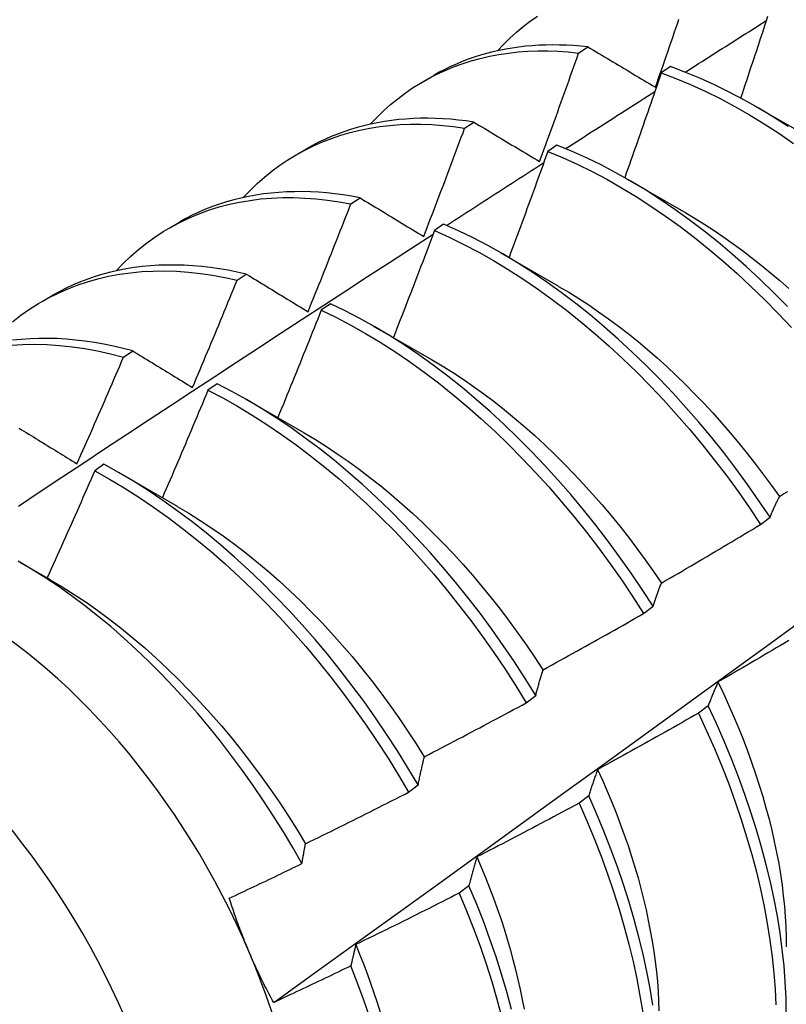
# Model space of a CAD drawing. Header units: inches. Extents: x 168.6 to 197.3, y 53.8 to 105.3.
# Tile 21 of 28: x 176.314 to 176.524, y 85.892 to 86.162. Entities that reach past the tile are written whole.
import ezdxf

# ---------------------------------------------------------------- set-up
doc = ezdxf.new("R2010")
doc.units = ezdxf.units.IN
doc.header["$MEASUREMENT"] = 0
doc.layers.add('Visible Edges(ANSI)', color=7, linetype='Continuous', lineweight=25)
doc.layers.add('Visible Tangent Edges(ANSI)', color=7, linetype='Continuous', lineweight=25)

msp = doc.modelspace()

# ---------------------------------------------------------------- linework, layer by layer
at = {"layer": 'Visible Edges(ANSI)'}
for p, q in [((176.46678, 86.15278), (176.4693, 86.15444)), ((176.49188, 86.14906), (176.48937, 86.14733)), ((176.42429, 86.14502), (176.42711, 86.14664)), ((176.51488, 86.13834), (176.53089, 86.12913)), ((176.43558, 86.13219), (176.4381, 86.13386)), ((176.46085, 86.12756), (176.45834, 86.12582)), ((176.3895, 86.12493), (176.39231, 86.12655)), ((176.48008, 86.11825), (176.49609, 86.10903)), ((176.40442, 86.11144), (176.40694, 86.11312)), ((176.3547, 86.10484), (176.35751, 86.10646)), ((176.42983, 86.10592), (176.42733, 86.10416)), ((176.44528, 86.09816), (176.46129, 86.08894)), ((176.3733, 86.09054), (176.37581, 86.09224)), ((176.3199, 86.08475), (176.32271, 86.08637)), ((176.39883, 86.08413), (176.39632, 86.08237)), ((176.41048, 86.07807), (176.42649, 86.06885)), ((176.3422, 86.0695), (176.34472, 86.0712)), ((176.36783, 86.06221), (176.36532, 86.06043)), ((176.37568, 86.05798), (176.39169, 86.04876)), ((176.33683, 86.04014), (176.33433, 86.03835)), ((176.34088, 86.03789), (176.35689, 86.02867)), ((176.51658, 86.02369), (176.51916, 86.02566)), ((176.31394, 86.01328), (176.3221, 86.00858)), ((176.48455, 85.99929), (176.48714, 86.00126)), ((176.45244, 85.97484), (176.45503, 85.97682)), ((176.50222, 85.97398), (176.49958, 85.97199)), ((176.42024, 85.95035), (176.42284, 85.95233)), ((176.46954, 85.94935), (176.4669, 85.94736)), ((176.43676, 85.9247), (176.43411, 85.92271))]:
    msp.add_line(p, q, dxfattribs=at)
at = {"layer": 'Visible Edges(ANSI)', "flags": 128}
for points in [[(176.44454, 86.15337), (176.44623, 86.15515), (176.44798, 86.15685), (176.44978, 86.15847), (176.45163, 86.16001), (176.45353, 86.16147), (176.45549, 86.16286)], [(176.4878, 86.14342), (176.48823, 86.14466), (176.48867, 86.1459), (176.4891, 86.14714), (176.48953, 86.14838), (176.48997, 86.14962), (176.4904, 86.15086), (176.49083, 86.1521), (176.49126, 86.15334), (176.49168, 86.15459), (176.49211, 86.15583), (176.49254, 86.15707), (176.49297, 86.15831), (176.49339, 86.15955), (176.49382, 86.16079), (176.49424, 86.16204)], [(176.51851, 86.1628), (176.51812, 86.16163), (176.51774, 86.16045), (176.51735, 86.15927), (176.51697, 86.15809), (176.51658, 86.15692), (176.5162, 86.15574), (176.51581, 86.15456), (176.51542, 86.15339), (176.51503, 86.15221), (176.51464, 86.15103), (176.51425, 86.14986), (176.51386, 86.14868), (176.51347, 86.1475), (176.51308, 86.14633), (176.51269, 86.14515), (176.51229, 86.14397), (176.5119, 86.1428), (176.5115, 86.14162), (176.51111, 86.14045)], [(176.49593, 86.14753), (176.49686, 86.14812), (176.49778, 86.14871), (176.49871, 86.14929), (176.49963, 86.14988), (176.50056, 86.15047), (176.50148, 86.15106), (176.50241, 86.15165), (176.50333, 86.15224), (176.50426, 86.15283), (176.50518, 86.15342), (176.50611, 86.15401), (176.50703, 86.15459), (176.50796, 86.15518), (176.50888, 86.15577), (176.50981, 86.15636), (176.51073, 86.15695), (176.51166, 86.15753), (176.51258, 86.15812), (176.51351, 86.15871), (176.51443, 86.1593), (176.51536, 86.15988), (176.51629, 86.16047), (176.51721, 86.16106), (176.51814, 86.16165)], [(176.4693, 86.15444), (176.46735, 86.15464), (176.4654, 86.1548), (176.46347, 86.15491), (176.46156, 86.15497), (176.45966, 86.15499), (176.45778, 86.15497), (176.45591, 86.15489), (176.45405, 86.15477), (176.45222, 86.15461), (176.4504, 86.1544), (176.4486, 86.15414), (176.44682, 86.15383), (176.44506, 86.15348), (176.44332, 86.15309), (176.4416, 86.15265), (176.4399, 86.15216), (176.43822, 86.15163), (176.43656, 86.15105), (176.43493, 86.15043), (176.43331, 86.14976), (176.43173, 86.14905), (176.43016, 86.14829), (176.42862, 86.14749), (176.42711, 86.14664)], [(176.4693, 86.15444), (176.47006, 86.15398), (176.47083, 86.15353), (176.47159, 86.15307), (176.47235, 86.15261), (176.47312, 86.15216), (176.47388, 86.1517), (176.47465, 86.15125), (176.47541, 86.15079), (176.47618, 86.15033), (176.47695, 86.14987), (176.47772, 86.14941), (176.47849, 86.14896), (176.47926, 86.1485), (176.48003, 86.14804), (176.48081, 86.14758), (176.48158, 86.14712), (176.48236, 86.14666), (176.48313, 86.14619), (176.48391, 86.14573), (176.48468, 86.14527), (176.48546, 86.14481), (176.48624, 86.14435), (176.48702, 86.14388), (176.4878, 86.14342)], [(176.40975, 86.13328), (176.41153, 86.13515), (176.41338, 86.13694), (176.41528, 86.13864), (176.41725, 86.14025), (176.41927, 86.14177), (176.42135, 86.1432), (176.42349, 86.14455), (176.42568, 86.14579), (176.42792, 86.14695), (176.43021, 86.14801), (176.43255, 86.14898), (176.43494, 86.14985), (176.43738, 86.15063), (176.43986, 86.15131), (176.44238, 86.15189), (176.44495, 86.15238), (176.44756, 86.15277), (176.4502, 86.15306), (176.45288, 86.15326), (176.4556, 86.15336), (176.45835, 86.15336), (176.46113, 86.15326), (176.46394, 86.15307), (176.46678, 86.15278)], [(176.45607, 86.12305), (176.45652, 86.12429), (176.45698, 86.12553), (176.45743, 86.12676), (176.45789, 86.128), (176.45834, 86.12924), (176.45879, 86.13048), (176.45924, 86.13171), (176.45969, 86.13295), (176.46014, 86.13419), (176.46059, 86.13543), (176.46104, 86.13667), (176.46148, 86.13791), (176.46193, 86.13914), (176.46237, 86.14038), (176.46282, 86.14162), (176.46326, 86.14286), (176.4637, 86.1441), (176.46415, 86.14534), (176.46459, 86.14658), (176.46503, 86.14782), (176.46547, 86.14906), (176.4659, 86.1503), (176.46634, 86.15154), (176.46678, 86.15278)], [(176.52411, 86.13262), (176.52009, 86.13521), (176.51606, 86.13765), (176.51202, 86.13995), (176.50798, 86.14209), (176.50394, 86.14407), (176.49991, 86.1459), (176.49588, 86.14756), (176.49188, 86.14906)], [(176.48937, 86.14733), (176.48896, 86.14613), (176.48855, 86.14493), (176.48815, 86.14374), (176.48774, 86.14254), (176.48733, 86.14135), (176.48692, 86.14015), (176.4865, 86.13895), (176.48609, 86.13776), (176.48568, 86.13656), (176.48527, 86.13537), (176.48485, 86.13417), (176.48444, 86.13297), (176.48402, 86.13178), (176.48361, 86.13058), (176.48319, 86.12939), (176.48277, 86.12819), (176.48235, 86.127), (176.48193, 86.1258), (176.48152, 86.12461), (176.48109, 86.12341), (176.48067, 86.12222), (176.48025, 86.12102), (176.47983, 86.11983), (176.47941, 86.11864)], [(176.48937, 86.14733), (176.49338, 86.14582), (176.4974, 86.14414), (176.50144, 86.1423), (176.50548, 86.14031), (176.50952, 86.13815), (176.51356, 86.13585), (176.51759, 86.13339), (176.5216, 86.13079), (176.5256, 86.12804)], [(176.46322, 86.12659), (176.46424, 86.12724), (176.46525, 86.1279), (176.46627, 86.12855), (176.46729, 86.1292), (176.46831, 86.12986), (176.46932, 86.13051), (176.47034, 86.13116), (176.47136, 86.13181), (176.47237, 86.13247), (176.47339, 86.13312), (176.47441, 86.13377), (176.47543, 86.13442), (176.47644, 86.13507), (176.47746, 86.13573), (176.47848, 86.13638), (176.4795, 86.13703), (176.48051, 86.13768), (176.48153, 86.13833), (176.48255, 86.13898), (176.48357, 86.13963), (176.48459, 86.14028), (176.4856, 86.14093), (176.48662, 86.14158), (176.48764, 86.14223)], [(176.37495, 86.11319), (176.37683, 86.11516), (176.37877, 86.11703), (176.38079, 86.11881), (176.38287, 86.12049), (176.38501, 86.12207), (176.38722, 86.12354), (176.38948, 86.12492), (176.39181, 86.1262), (176.39419, 86.12737), (176.39663, 86.12844), (176.39912, 86.1294), (176.40167, 86.13026), (176.40426, 86.13101), (176.40691, 86.13165), (176.4096, 86.13219), (176.41233, 86.13262), (176.41511, 86.13294), (176.41793, 86.13316), (176.42079, 86.13327), (176.42368, 86.13327), (176.42661, 86.13316), (176.42957, 86.13294), (176.43256, 86.13262), (176.43558, 86.13219)], [(176.4381, 86.13386), (176.43598, 86.13416), (176.43386, 86.13442), (176.43176, 86.13462), (176.42968, 86.13477), (176.42761, 86.13486), (176.42556, 86.1349), (176.42353, 86.13489), (176.42151, 86.13482), (176.41951, 86.1347), (176.41754, 86.13453), (176.41558, 86.1343), (176.41365, 86.13402), (176.41173, 86.13369), (176.40984, 86.1333), (176.40797, 86.13286), (176.40613, 86.13237), (176.40431, 86.13183), (176.40251, 86.13123), (176.40075, 86.13058), (176.399, 86.12988), (176.39729, 86.12912), (176.3956, 86.12832), (176.39394, 86.12746), (176.39231, 86.12655)], [(176.4381, 86.13386), (176.43884, 86.13341), (176.43958, 86.13296), (176.44032, 86.13252), (176.44106, 86.13207), (176.44181, 86.13162), (176.44255, 86.13118), (176.44329, 86.13073), (176.44404, 86.13028), (176.44478, 86.12983), (176.44553, 86.12938), (176.44628, 86.12893), (176.44703, 86.12848), (176.44778, 86.12803), (176.44853, 86.12758), (176.44928, 86.12713), (176.45003, 86.12668), (176.45078, 86.12623), (176.45153, 86.12578), (176.45229, 86.12532), (176.45304, 86.12487), (176.4538, 86.12442), (176.45455, 86.12396), (176.45531, 86.12351), (176.45607, 86.12305)], [(176.42437, 86.10256), (176.42485, 86.10379), (176.42533, 86.10502), (176.4258, 86.10625), (176.42627, 86.10749), (176.42675, 86.10872), (176.42722, 86.10995), (176.42769, 86.11119), (176.42816, 86.11242), (176.42863, 86.11365), (176.4291, 86.11489), (176.42957, 86.11612), (176.43004, 86.11736), (176.4305, 86.11859), (176.43097, 86.11983), (176.43144, 86.12106), (176.4319, 86.1223), (176.43236, 86.12353), (176.43283, 86.12477), (176.43329, 86.126), (176.43375, 86.12724), (176.43421, 86.12848), (176.43467, 86.12971), (176.43513, 86.13095), (176.43558, 86.13219)], [(176.52392, 86.08339), (176.52022, 86.08713), (176.51647, 86.09077), (176.51267, 86.09428), (176.50882, 86.09767), (176.50493, 86.10094), (176.50101, 86.10408), (176.49706, 86.10709), (176.49308, 86.10996), (176.48907, 86.11268), (176.48506, 86.11527), (176.48102, 86.1177), (176.47699, 86.11999), (176.47294, 86.12212), (176.4689, 86.12409), (176.46487, 86.12591), (176.46085, 86.12756)], [(176.45834, 86.12582), (176.45791, 86.12461), (176.45747, 86.12339), (176.45704, 86.12218), (176.4566, 86.12097), (176.45616, 86.11976), (176.45573, 86.11855), (176.45529, 86.11733), (176.45485, 86.11612), (176.45441, 86.11491), (176.45397, 86.1137), (176.45352, 86.11249), (176.45308, 86.11128), (176.45264, 86.11007), (176.4522, 86.10886), (176.45175, 86.10764), (176.45131, 86.10643), (176.45086, 86.10522), (176.45041, 86.10401), (176.44997, 86.1028), (176.44952, 86.10159), (176.44907, 86.10038), (176.44862, 86.09918), (176.44817, 86.09797), (176.44772, 86.09676)], [(176.45834, 86.12582), (176.46237, 86.12415), (176.4664, 86.12232), (176.47044, 86.12034), (176.47448, 86.1182), (176.47852, 86.1159), (176.48255, 86.11345), (176.48657, 86.11086), (176.49057, 86.10812), (176.49455, 86.10524), (176.4985, 86.10222), (176.50242, 86.09908), (176.5063, 86.0958), (176.51014, 86.09239), (176.51394, 86.08887), (176.51769, 86.08523), (176.52139, 86.08148), (176.52503, 86.07762)], [(176.43062, 86.10556), (176.43173, 86.10628), (176.43284, 86.107), (176.43395, 86.10772), (176.43506, 86.10844), (176.43617, 86.10915), (176.43728, 86.10987), (176.43838, 86.11059), (176.43949, 86.1113), (176.4406, 86.11202), (176.44171, 86.11274), (176.44282, 86.11345), (176.44393, 86.11417), (176.44504, 86.11489), (176.44615, 86.1156), (176.44726, 86.11632), (176.44837, 86.11703), (176.44948, 86.11775), (176.45059, 86.11846), (176.4517, 86.11918), (176.45281, 86.11989), (176.45392, 86.12061), (176.45503, 86.12132), (176.45614, 86.12204), (176.45725, 86.12275)], [(176.40694, 86.11312), (176.40464, 86.11355), (176.40235, 86.11391), (176.40008, 86.11421), (176.39783, 86.11445), (176.39559, 86.11463), (176.39337, 86.11475), (176.39117, 86.11481), (176.38899, 86.1148), (176.38683, 86.11474), (176.38469, 86.11461), (176.38258, 86.11442), (176.38049, 86.11417), (176.37842, 86.11386), (176.37638, 86.11349), (176.37436, 86.11306), (176.37237, 86.11257), (176.37041, 86.11201), (176.36847, 86.1114), (176.36657, 86.11072), (176.36469, 86.10999), (176.36285, 86.1092), (176.36104, 86.10834), (176.35926, 86.10743), (176.35751, 86.10646)], [(176.34015, 86.0931), (176.34212, 86.09516), (176.34417, 86.09712), (176.3463, 86.09897), (176.34849, 86.10072), (176.35076, 86.10235), (176.35309, 86.10388), (176.35549, 86.10529), (176.35795, 86.10659), (176.36048, 86.10777), (176.36307, 86.10884), (176.36571, 86.10979), (176.36841, 86.11063), (176.37117, 86.11135), (176.37398, 86.11195), (176.37684, 86.11243), (176.37974, 86.1128), (176.38269, 86.11304), (176.38569, 86.11317), (176.38872, 86.11318), (176.3918, 86.11307), (176.39491, 86.11284), (176.39805, 86.11249), (176.40122, 86.11202), (176.40442, 86.11144)], [(176.39271, 86.08193), (176.39321, 86.08316), (176.3937, 86.08438), (176.3942, 86.08561), (176.3947, 86.08684), (176.39519, 86.08807), (176.39568, 86.0893), (176.39618, 86.09052), (176.39667, 86.09175), (176.39716, 86.09298), (176.39765, 86.09421), (176.39814, 86.09544), (176.39863, 86.09667), (176.39912, 86.0979), (176.3996, 86.09913), (176.40009, 86.10036), (176.40057, 86.10159), (176.40106, 86.10282), (176.40154, 86.10405), (176.40202, 86.10528), (176.40251, 86.10651), (176.40299, 86.10774), (176.40347, 86.10898), (176.40395, 86.11021), (176.40442, 86.11144)], [(176.40694, 86.11312), (176.40766, 86.11269), (176.40838, 86.11225), (176.40909, 86.11182), (176.40981, 86.11138), (176.41053, 86.11094), (176.41125, 86.11051), (176.41198, 86.11007), (176.4127, 86.10963), (176.41342, 86.10919), (176.41415, 86.10875), (176.41487, 86.10831), (176.4156, 86.10787), (176.41632, 86.10743), (176.41705, 86.10699), (176.41778, 86.10655), (176.41851, 86.10611), (176.41924, 86.10567), (176.41997, 86.10522), (176.4207, 86.10478), (176.42143, 86.10434), (176.42217, 86.10389), (176.4229, 86.10345), (176.42364, 86.103), (176.42437, 86.10256)], [(176.49608, 86.10898), (176.4987, 86.10743), (176.50131, 86.10582), (176.50391, 86.10413), (176.50651, 86.10237), (176.50909, 86.10055), (176.51167, 86.09866), (176.51423, 86.09671), (176.51677, 86.09469), (176.5193, 86.09261), (176.52181, 86.09047), (176.52429, 86.08828)], [(176.51916, 86.02566), (176.51612, 86.03018), (176.51299, 86.03464), (176.50977, 86.03902), (176.50648, 86.04333), (176.5031, 86.04755), (176.49965, 86.05169), (176.49614, 86.05573), (176.49255, 86.05968), (176.4889, 86.06353), (176.4852, 86.06726), (176.48145, 86.07089), (176.47764, 86.07439), (176.47379, 86.07778), (176.4699, 86.08104), (176.46598, 86.08417), (176.46202, 86.08717), (176.45804, 86.09003), (176.45404, 86.09275), (176.45002, 86.09532), (176.44599, 86.09775), (176.44195, 86.10003), (176.43791, 86.10215), (176.43387, 86.10411), (176.42983, 86.10592)], [(176.31342, 86.0287), (176.31939, 86.03266), (176.32536, 86.03662), (176.33133, 86.04057), (176.3373, 86.04452), (176.34327, 86.04846), (176.34925, 86.0524), (176.35522, 86.05634), (176.36119, 86.06027), (176.36717, 86.06419), (176.37314, 86.06811), (176.37912, 86.07203), (176.3851, 86.07594), (176.39108, 86.07985), (176.39706, 86.08375), (176.40304, 86.08765), (176.40902, 86.09155), (176.415, 86.09544), (176.42099, 86.09932), (176.42697, 86.1032)], [(176.42733, 86.10416), (176.42687, 86.10294), (176.42641, 86.10172), (176.42594, 86.1005), (176.42548, 86.09927), (176.42502, 86.09805), (176.42455, 86.09683), (176.42409, 86.09561), (176.42362, 86.09438), (176.42315, 86.09316), (176.42269, 86.09194), (176.42222, 86.09072), (176.42175, 86.0895), (176.42128, 86.08828), (176.42081, 86.08706), (176.42034, 86.08583), (176.41986, 86.08461), (176.41939, 86.08339), (176.41892, 86.08217), (176.41844, 86.08095), (176.41797, 86.07973), (176.41749, 86.07851), (176.41702, 86.0773), (176.41654, 86.07608), (176.41606, 86.07486)], [(176.42733, 86.10416), (176.43136, 86.10235), (176.4354, 86.10037), (176.43944, 86.09824), (176.44348, 86.09595), (176.44751, 86.09351), (176.45153, 86.09092), (176.45553, 86.08819), (176.45951, 86.08532), (176.46347, 86.08232), (176.46739, 86.07918), (176.47127, 86.0759), (176.47512, 86.07251), (176.47892, 86.06899), (176.48267, 86.06536), (176.48637, 86.06161), (176.49001, 86.05776), (176.49359, 86.05381), (176.49711, 86.04975), (176.50055, 86.04561), (176.50392, 86.04138), (176.50721, 86.03707), (176.51042, 86.03268), (176.51354, 86.02822), (176.51658, 86.02369)], [(176.37581, 86.09224), (176.37334, 86.09279), (176.37088, 86.09327), (176.36844, 86.09368), (176.36601, 86.09403), (176.3636, 86.0943), (176.36121, 86.09451), (176.35884, 86.09465), (176.3565, 86.09471), (176.35417, 86.09471), (176.35187, 86.09464), (176.34959, 86.0945), (176.34734, 86.09428), (176.34512, 86.094), (176.34292, 86.09365), (176.34076, 86.09323), (176.33862, 86.09274), (176.33651, 86.09218), (176.33444, 86.09156), (176.3324, 86.09086), (176.33039, 86.0901), (176.32841, 86.08927), (176.32648, 86.08837), (176.32457, 86.0874), (176.32271, 86.08637)], [(176.31181, 86.07914), (176.31412, 86.08095), (176.3165, 86.08263), (176.31897, 86.0842), (176.3215, 86.08564), (176.3241, 86.08696), (176.32678, 86.08815), (176.32951, 86.08921), (176.33231, 86.09015), (176.33518, 86.09096), (176.33809, 86.09164), (176.34107, 86.09219), (176.3441, 86.09261), (176.34718, 86.0929), (176.3503, 86.09306), (176.35348, 86.09309), (176.35669, 86.09299), (176.35995, 86.09276), (176.36324, 86.0924), (176.36656, 86.09191), (176.36992, 86.09129), (176.3733, 86.09054)], [(176.37581, 86.09224), (176.37651, 86.09181), (176.3772, 86.09139), (176.3779, 86.09096), (176.3786, 86.09054), (176.37929, 86.09011), (176.37999, 86.08969), (176.38069, 86.08926), (176.38139, 86.08883), (176.38209, 86.08841), (176.3828, 86.08798), (176.3835, 86.08755), (176.3842, 86.08712), (176.38491, 86.08669), (176.38561, 86.08626), (176.38632, 86.08583), (176.38702, 86.0854), (176.38773, 86.08497), (176.38844, 86.08453), (176.38915, 86.0841), (176.38986, 86.08367), (176.39057, 86.08323), (176.39128, 86.0828), (176.392, 86.08237), (176.39271, 86.08193)], [(176.36107, 86.06117), (176.36159, 86.0624), (176.36211, 86.06362), (176.36263, 86.06484), (176.36315, 86.06606), (176.36366, 86.06728), (176.36418, 86.0685), (176.36469, 86.06973), (176.3652, 86.07095), (176.36572, 86.07217), (176.36623, 86.07339), (176.36674, 86.07462), (176.36725, 86.07584), (176.36776, 86.07706), (176.36827, 86.07829), (176.36877, 86.07951), (176.36928, 86.08074), (176.36978, 86.08196), (176.37029, 86.08319), (176.37079, 86.08441), (176.3713, 86.08564), (176.3718, 86.08686), (176.3723, 86.08809), (176.3728, 86.08932), (176.3733, 86.09054)], [(176.46129, 86.08888), (176.46405, 86.08726), (176.46679, 86.08556), (176.46953, 86.08379), (176.47226, 86.08193), (176.47498, 86.08001), (176.47768, 86.078), (176.48036, 86.07593), (176.48303, 86.07378), (176.48567, 86.07156), (176.4883, 86.06927), (176.4909, 86.06692), (176.49347, 86.0645), (176.49602, 86.06202), (176.49853, 86.05948), (176.50102, 86.05688), (176.50347, 86.05423), (176.50589, 86.05153), (176.50828, 86.04877), (176.51063, 86.04597), (176.51293, 86.04312), (176.5152, 86.04022), (176.51742, 86.03729), (176.51961, 86.03431), (176.52174, 86.0313)], [(176.48714, 86.00126), (176.48419, 86.00584), (176.48114, 86.01036), (176.478, 86.01481), (176.47478, 86.01919), (176.47148, 86.02349), (176.4681, 86.02771), (176.46465, 86.03184), (176.46113, 86.03588), (176.45754, 86.03982), (176.45389, 86.04366), (176.45018, 86.04739), (176.44642, 86.05101), (176.44261, 86.05451), (176.43876, 86.05789), (176.43487, 86.06114), (176.43094, 86.06426), (176.42699, 86.06725), (176.42301, 86.07011), (176.419, 86.07282), (176.41498, 86.07538), (176.41095, 86.0778), (176.40691, 86.08007), (176.40287, 86.08218), (176.39883, 86.08413)], [(176.39632, 86.08237), (176.39584, 86.08114), (176.39535, 86.07991), (176.39486, 86.07868), (176.39437, 86.07745), (176.39388, 86.07623), (176.39339, 86.075), (176.3929, 86.07377), (176.39241, 86.07254), (176.39192, 86.07132), (176.39142, 86.07009), (176.39093, 86.06886), (176.39044, 86.06764), (176.38994, 86.06641), (176.38944, 86.06519), (176.38895, 86.06396), (176.38845, 86.06273), (176.38795, 86.06151), (176.38745, 86.06028), (176.38695, 86.05906), (176.38645, 86.05783), (176.38595, 86.05661), (176.38544, 86.05539), (176.38494, 86.05416), (176.38444, 86.05294)], [(176.39632, 86.08237), (176.40036, 86.0804), (176.4044, 86.07828), (176.40844, 86.076), (176.41248, 86.07357), (176.41649, 86.07099), (176.4205, 86.06827), (176.42448, 86.06541), (176.42843, 86.06241), (176.43236, 86.05927), (176.43625, 86.05601), (176.44009, 86.05262), (176.4439, 86.04911), (176.44765, 86.04549), (176.45136, 86.04175), (176.455, 86.0379), (176.45858, 86.03395), (176.4621, 86.02991), (176.46555, 86.02577), (176.46892, 86.02154), (176.47222, 86.01723), (176.47543, 86.01285), (176.47856, 86.00839), (176.4816, 86.00387), (176.48455, 85.99929)], [(176.31138, 86.07273), (176.31464, 86.07294), (176.31794, 86.07301), (176.32129, 86.07293), (176.32469, 86.07271), (176.32812, 86.07235), (176.3316, 86.07185), (176.3351, 86.0712), (176.33864, 86.07042), (176.3422, 86.0695)], [(176.34472, 86.0712), (176.34207, 86.07189), (176.33944, 86.07251), (176.33682, 86.07304), (176.33422, 86.0735), (176.33164, 86.07388), (176.32908, 86.07418), (176.32654, 86.07441), (176.32402, 86.07456), (176.32153, 86.07462), (176.31907, 86.07461), (176.31663, 86.07452), (176.31421, 86.07436), (176.31183, 86.07411)], [(176.34472, 86.0712), (176.34539, 86.07079), (176.34606, 86.07038), (176.34673, 86.06997), (176.34741, 86.06955), (176.34808, 86.06914), (176.34876, 86.06872), (176.34944, 86.06831), (176.35012, 86.06789), (176.35079, 86.06748), (176.35147, 86.06706), (176.35215, 86.06664), (176.35284, 86.06623), (176.35352, 86.06581), (176.3542, 86.06539), (176.35488, 86.06497), (176.35557, 86.06455), (176.35625, 86.06413), (176.35694, 86.06371), (176.35763, 86.06329), (176.35832, 86.06287), (176.359, 86.06244), (176.35969, 86.06202), (176.36038, 86.0616), (176.36107, 86.06117)], [(176.32947, 86.04029), (176.33001, 86.0415), (176.33055, 86.04272), (176.33108, 86.04393), (176.33162, 86.04515), (176.33216, 86.04636), (176.3327, 86.04758), (176.33323, 86.04879), (176.33377, 86.05001), (176.3343, 86.05122), (176.33483, 86.05244), (176.33536, 86.05366), (176.3359, 86.05487), (176.33643, 86.05609), (176.33696, 86.05731), (176.33748, 86.05852), (176.33801, 86.05974), (176.33854, 86.06096), (176.33907, 86.06218), (176.33959, 86.0634), (176.34012, 86.06462), (176.34064, 86.06584), (176.34116, 86.06706), (176.34168, 86.06828), (176.3422, 86.0695)], [(176.42649, 86.06884), (176.42938, 86.06713), (176.43226, 86.06534), (176.43513, 86.06346), (176.43799, 86.06149), (176.44083, 86.05943), (176.44366, 86.0573), (176.44647, 86.05509), (176.44926, 86.0528), (176.45203, 86.05043), (176.45478, 86.04799), (176.45749, 86.04549), (176.46018, 86.04291), (176.46284, 86.04027), (176.46546, 86.03757), (176.46805, 86.03481), (176.47061, 86.03199), (176.47312, 86.02911), (176.47559, 86.02618), (176.47802, 86.0232), (176.4804, 86.02018), (176.48273, 86.0171), (176.48502, 86.01398), (176.48725, 86.01082), (176.48943, 86.00762)], [(176.45503, 85.97682), (176.45217, 85.98144), (176.44921, 85.98602), (176.44616, 85.99053), (176.44302, 85.99498), (176.43979, 85.99935), (176.43648, 86.00365), (176.4331, 86.00787), (176.42964, 86.01199), (176.42612, 86.01603), (176.42252, 86.01996), (176.41887, 86.02379), (176.41516, 86.02752), (176.4114, 86.03113), (176.40759, 86.03462), (176.40373, 86.03799), (176.39984, 86.04124), (176.39591, 86.04435), (176.39195, 86.04734), (176.38797, 86.05018), (176.38396, 86.05288), (176.37994, 86.05544), (176.37591, 86.05785), (176.37187, 86.0601), (176.36783, 86.06221)], [(176.36532, 86.06043), (176.36481, 86.0592), (176.3643, 86.05797), (176.36379, 86.05674), (176.36328, 86.05551), (176.36276, 86.05429), (176.36225, 86.05306), (176.36173, 86.05183), (176.36122, 86.0506), (176.3607, 86.04938), (176.36018, 86.04815), (176.35966, 86.04692), (176.35914, 86.0457), (176.35862, 86.04447), (176.3581, 86.04325), (176.35758, 86.04202), (176.35706, 86.04079), (176.35653, 86.03957), (176.35601, 86.03834), (176.35548, 86.03712), (176.35496, 86.0359), (176.35443, 86.03467), (176.3539, 86.03345), (176.35337, 86.03222), (176.35285, 86.031)], [(176.36532, 86.06043), (176.36937, 86.05831), (176.37341, 86.05605), (176.37744, 86.05363), (176.38146, 86.05106), (176.38546, 86.04834), (176.38944, 86.04549), (176.3934, 86.0425), (176.39733, 86.03937), (176.40122, 86.03612), (176.40507, 86.03274), (176.40888, 86.02923), (176.41263, 86.02561), (176.41634, 86.02188), (176.41999, 86.01804), (176.42357, 86.0141), (176.4271, 86.01006), (176.43055, 86.00592), (176.43393, 86.0017), (176.43723, 85.9974), (176.44045, 85.99302), (176.44358, 85.98857), (176.44663, 85.98405), (176.44958, 85.97947), (176.45244, 85.97484)], [(176.31364, 86.05002), (176.31429, 86.04962), (176.31494, 86.04922), (176.3156, 86.04882), (176.31625, 86.04842), (176.3169, 86.04802), (176.31755, 86.04762), (176.31821, 86.04721), (176.31887, 86.04681), (176.31952, 86.04641), (176.32018, 86.046), (176.32084, 86.0456), (176.3215, 86.04519), (176.32216, 86.04479), (176.32282, 86.04438), (176.32348, 86.04398), (176.32414, 86.04357), (176.3248, 86.04316), (176.32547, 86.04275), (176.32613, 86.04234), (176.3268, 86.04193), (176.32746, 86.04152), (176.32813, 86.04111), (176.3288, 86.0407), (176.32947, 86.04029)], [(176.39168, 86.04873), (176.39471, 86.04693), (176.39772, 86.04504), (176.40073, 86.04305), (176.40372, 86.04098), (176.4067, 86.03881), (176.40966, 86.03656), (176.4126, 86.03422), (176.41552, 86.0318), (176.41841, 86.0293), (176.42128, 86.02673), (176.42411, 86.02408), (176.42691, 86.02135), (176.42967, 86.01856), (176.4324, 86.01569), (176.43508, 86.01276), (176.43772, 86.00977), (176.44031, 86.00671), (176.44285, 86.00359), (176.44535, 86.00042), (176.44779, 85.9972), (176.45017, 85.99393), (176.45251, 85.99061), (176.45478, 85.98725), (176.45699, 85.98386)], [(176.33433, 86.03835), (176.33379, 86.03713), (176.33326, 86.0359), (176.33272, 86.03468), (176.33219, 86.03346), (176.33165, 86.03223), (176.33111, 86.03101), (176.33057, 86.02979), (176.33003, 86.02856), (176.32949, 86.02734), (176.32895, 86.02612), (176.32841, 86.0249), (176.32787, 86.02368), (176.32732, 86.02246), (176.32678, 86.02124), (176.32623, 86.02002), (176.32569, 86.01879), (176.32514, 86.01757), (176.32459, 86.01636), (176.32404, 86.01514), (176.3235, 86.01392), (176.32295, 86.0127), (176.32239, 86.01148), (176.32184, 86.01026), (176.32129, 86.00904)], [(176.33433, 86.03835), (176.33837, 86.03609), (176.3424, 86.03368), (176.34642, 86.03112), (176.35043, 86.02842), (176.35441, 86.02557), (176.35837, 86.02259), (176.3623, 86.01947), (176.36619, 86.01622), (176.37004, 86.01285), (176.37385, 86.00935), (176.37761, 86.00574), (176.38132, 86.00201), (176.38497, 85.99818), (176.38857, 85.99424), (176.39209, 85.99021), (176.39555, 85.98608), (176.39893, 85.98186), (176.40223, 85.97757), (176.40546, 85.97319), (176.4086, 85.96874), (176.41165, 85.96423), (176.41461, 85.95965), (176.41747, 85.95502), (176.42024, 85.95035)], [(176.42284, 85.95233), (176.42007, 85.957), (176.4172, 85.96163), (176.41423, 85.9662), (176.41117, 85.97071), (176.40803, 85.97515), (176.4048, 85.97952), (176.40149, 85.98381), (176.3981, 85.98802), (176.39464, 85.99214), (176.39111, 85.99617), (176.38751, 86.0001), (176.38385, 86.00393), (176.38014, 86.00764), (176.37638, 86.01125), (176.37256, 86.01473), (176.36871, 86.0181), (176.36481, 86.02134), (176.36088, 86.02444), (176.35692, 86.02742), (176.35293, 86.03025), (176.34893, 86.03295), (176.34491, 86.03549), (176.34087, 86.03789), (176.33683, 86.04014)], [(176.52177, 86.03134), (176.52289, 86.03202), (176.52401, 86.03271)], [(176.51916, 86.02566), (176.51927, 86.02591), (176.51937, 86.02616), (176.51947, 86.0264), (176.51958, 86.02665), (176.51968, 86.0269), (176.51979, 86.02714), (176.5199, 86.02738), (176.52, 86.02762), (176.52011, 86.02786), (176.52022, 86.0281), (176.52032, 86.02834), (176.52043, 86.02858), (176.52054, 86.02881), (176.52065, 86.02905), (176.52076, 86.02928), (176.52087, 86.02952), (176.52098, 86.02975), (176.52109, 86.02998), (176.5212, 86.03021), (176.52131, 86.03043), (176.52143, 86.03066), (176.52154, 86.03089), (176.52165, 86.03111), (176.52177, 86.03134)], [(176.35689, 86.0286), (176.36005, 86.02673), (176.36321, 86.02476), (176.36635, 86.02268), (176.36948, 86.02051), (176.37259, 86.01823), (176.37567, 86.01587), (176.37874, 86.01341), (176.38178, 86.01086), (176.38479, 86.00822), (176.38776, 86.00549), (176.3907, 86.00268), (176.3936, 85.99978), (176.39646, 85.99681), (176.39927, 85.99377), (176.40204, 85.99065), (176.40477, 85.98747), (176.40744, 85.98422), (176.41006, 85.98092), (176.41262, 85.97756), (176.41513, 85.97414), (176.41758, 85.97068), (176.41996, 85.96717), (176.42228, 85.96363), (176.42453, 85.96004)], [(176.48944, 86.00762), (176.49057, 86.00828), (176.49171, 86.00894), (176.49285, 86.0096), (176.49398, 86.01026), (176.49512, 86.01092), (176.49625, 86.01159), (176.49739, 86.01225), (176.49852, 86.01291), (176.49966, 86.01358), (176.50079, 86.01425), (176.50192, 86.01491), (176.50305, 86.01558), (176.50418, 86.01625), (176.50531, 86.01692), (176.50644, 86.0176), (176.50757, 86.01827), (176.5087, 86.01894), (176.50983, 86.01962), (176.51095, 86.02029), (176.51208, 86.02097), (176.5132, 86.02165), (176.51433, 86.02233), (176.51545, 86.02301), (176.51658, 86.02369)], [(176.39104, 85.93081), (176.38855, 85.93518), (176.38597, 85.93951), (176.3833, 85.94379), (176.38055, 85.94801), (176.37771, 85.95218), (176.3748, 85.95629), (176.3718, 85.96033), (176.36874, 85.96429), (176.36562, 85.96816), (176.36244, 85.97195), (176.3592, 85.97564), (176.3559, 85.97924), (176.35255, 85.98274), (176.34915, 85.98614), (176.34571, 85.98943), (176.34222, 85.99261), (176.33869, 85.99568), (176.33513, 85.99864), (176.33154, 86.00147), (176.32793, 86.00416), (176.32431, 86.00673), (176.32067, 86.00916), (176.31702, 86.01145), (176.31336, 86.0136)], [(176.3221, 86.00854), (176.3254, 86.00659), (176.32868, 86.00453), (176.33196, 86.00236), (176.33521, 86.00007), (176.33845, 85.99767), (176.34166, 85.99517), (176.34484, 85.99257), (176.348, 85.98986), (176.35112, 85.98706), (176.35421, 85.98417), (176.35726, 85.9812), (176.36027, 85.97813), (176.36323, 85.97499), (176.36615, 85.97178), (176.36901, 85.96849), (176.37182, 85.96513), (176.37458, 85.9617), (176.37727, 85.95822), (176.3799, 85.95468), (176.38247, 85.95108), (176.38496, 85.94743), (176.38739, 85.94374), (176.38974, 85.94001), (176.39201, 85.93623)], [(176.48714, 86.00126), (176.48723, 86.00154), (176.48732, 86.00182), (176.48741, 86.00209), (176.48751, 86.00237), (176.4876, 86.00264), (176.48769, 86.00291), (176.48778, 86.00318), (176.48788, 86.00345), (176.48797, 86.00372), (176.48807, 86.00399), (176.48816, 86.00426), (176.48826, 86.00452), (176.48835, 86.00479), (176.48845, 86.00505), (176.48855, 86.00531), (176.48864, 86.00558), (176.48874, 86.00584), (176.48884, 86.00609), (176.48894, 86.00635), (176.48904, 86.00661), (176.48914, 86.00686), (176.48924, 86.00712), (176.48934, 86.00737), (176.48944, 86.00762)], [(176.38331, 85.89275), (176.39469, 85.90095), (176.40606, 85.90915), (176.41742, 85.91735), (176.42877, 85.92555), (176.44011, 85.93375), (176.45144, 85.94194), (176.46276, 85.95014), (176.47407, 85.95833), (176.48537, 85.96653), (176.49666, 85.97472), (176.50794, 85.98291), (176.51921, 85.9911), (176.53047, 85.99929)], [(176.45704, 85.98387), (176.45819, 85.9845), (176.45934, 85.98513), (176.46049, 85.98576), (176.46164, 85.9864), (176.4628, 85.98703), (176.46395, 85.98767), (176.4651, 85.9883), (176.46624, 85.98894), (176.46739, 85.98958), (176.46854, 85.99022), (176.46969, 85.99086), (176.47084, 85.9915), (176.47198, 85.99215), (176.47313, 85.99279), (176.47427, 85.99344), (176.47542, 85.99408), (176.47656, 85.99473), (176.4777, 85.99538), (176.47885, 85.99603), (176.47999, 85.99668), (176.48113, 85.99733), (176.48227, 85.99798), (176.48341, 85.99863), (176.48455, 85.99929)], [(176.52427, 85.99187), (176.52314, 85.99119), (176.52201, 85.99052), (176.52088, 85.98985), (176.51975, 85.98918), (176.51861, 85.98851), (176.51748, 85.98784), (176.51634, 85.98717), (176.51521, 85.9865), (176.51407, 85.98584), (176.51294, 85.98517), (176.5118, 85.98451), (176.51066, 85.98385), (176.50952, 85.98319), (176.50839, 85.98253), (176.50725, 85.98187), (176.50611, 85.98121), (176.50497, 85.98055)], [(176.45503, 85.97682), (176.45511, 85.97712), (176.45519, 85.97743), (176.45527, 85.97773), (176.45535, 85.97804), (176.45543, 85.97834), (176.45551, 85.97864), (176.45559, 85.97894), (176.45568, 85.97924), (176.45576, 85.97954), (176.45584, 85.97983), (176.45592, 85.98013), (176.45601, 85.98042), (176.45609, 85.98072), (176.45617, 85.98101), (176.45626, 85.9813), (176.45634, 85.98159), (176.45643, 85.98188), (176.45651, 85.98216), (176.4566, 85.98245), (176.45669, 85.98274), (176.45677, 85.98302), (176.45686, 85.9833), (176.45695, 85.98359), (176.45704, 85.98387)], [(176.50497, 85.98055), (176.50485, 85.98029), (176.50473, 85.98003), (176.50461, 85.97977), (176.50449, 85.9795), (176.50437, 85.97923), (176.50425, 85.97897), (176.50413, 85.9787), (176.50402, 85.97843), (176.5039, 85.97816), (176.50379, 85.97789), (176.50367, 85.97762), (176.50356, 85.97735), (176.50344, 85.97707), (176.50333, 85.9768), (176.50322, 85.97652), (176.5031, 85.97624), (176.50299, 85.97596), (176.50288, 85.97568), (176.50277, 85.9754), (176.50266, 85.97512), (176.50255, 85.97484), (176.50244, 85.97455), (176.50233, 85.97427), (176.50222, 85.97398)], [(176.50492, 85.98055), (176.5064, 85.97742), (176.50784, 85.97428), (176.50921, 85.97114), (176.51053, 85.96799), (176.51179, 85.96484), (176.51298, 85.9617), (176.51412, 85.95856), (176.5152, 85.95542), (176.51622, 85.95229), (176.51717, 85.94918), (176.51806, 85.94608), (176.51889, 85.94299), (176.51965, 85.93992), (176.52034, 85.93687), (176.52097, 85.93385), (176.52153, 85.93085), (176.52202, 85.92787), (176.52245, 85.92493), (176.5228, 85.92201), (176.52309, 85.91913), (176.52332, 85.91629), (176.52347, 85.91347), (176.52356, 85.9107), (176.52359, 85.90797)], [(176.42456, 85.96007), (176.42573, 85.96067), (176.4269, 85.96128), (176.42807, 85.96188), (176.42923, 85.96249), (176.4304, 85.9631), (176.43156, 85.9637), (176.43273, 85.96431), (176.43389, 85.96492), (176.43505, 85.96554), (176.43622, 85.96615), (176.43738, 85.96676), (176.43854, 85.96738), (176.4397, 85.96799), (176.44086, 85.96861), (176.44202, 85.96923), (176.44318, 85.96985), (176.44434, 85.97047), (176.4455, 85.97109), (176.44666, 85.97171), (176.44781, 85.97233), (176.44897, 85.97296), (176.45013, 85.97358), (176.45128, 85.97421), (176.45244, 85.97484)], [(176.52362, 85.88976), (176.52355, 85.89402), (176.52334, 85.89836), (176.523, 85.90277), (176.52252, 85.90725), (176.52191, 85.9118), (176.52117, 85.9164), (176.52029, 85.92106), (176.51928, 85.92576), (176.51814, 85.9305), (176.51687, 85.93527), (176.51547, 85.94008), (176.51394, 85.9449), (176.51229, 85.94975), (176.51052, 85.9546), (176.50862, 85.95945), (176.5066, 85.96431), (176.50447, 85.96915), (176.50222, 85.97398)], [(176.49958, 85.97199), (176.49844, 85.97134), (176.4973, 85.97069), (176.49615, 85.97004), (176.49501, 85.96938), (176.49387, 85.96874), (176.49272, 85.96809), (176.49157, 85.96744), (176.49043, 85.96679), (176.48928, 85.96615), (176.48813, 85.9655), (176.48698, 85.96486), (176.48583, 85.96422), (176.48468, 85.96358), (176.48353, 85.96294), (176.48238, 85.9623), (176.48123, 85.96166), (176.48008, 85.96102), (176.47893, 85.96039), (176.47777, 85.95975), (176.47662, 85.95912), (176.47546, 85.95848), (176.47431, 85.95785), (176.47315, 85.95722), (176.472, 85.95659)], [(176.49958, 85.97199), (176.50182, 85.96716), (176.50395, 85.96232), (176.50596, 85.95746), (176.50785, 85.95261), (176.50961, 85.94775), (176.51125, 85.94291), (176.51277, 85.93809), (176.51416, 85.93329), (176.51542, 85.92851), (176.51655, 85.92378), (176.51755, 85.91908), (176.51841, 85.91443), (176.51915, 85.90983), (176.51975, 85.90529), (176.52022, 85.90081), (176.52055, 85.8964), (176.52074, 85.89207)], [(176.42284, 85.95233), (176.42291, 85.95266), (176.42298, 85.953), (176.42304, 85.95333), (176.42311, 85.95366), (176.42318, 85.95399), (176.42325, 85.95432), (176.42332, 85.95465), (176.42339, 85.95498), (176.42346, 85.95531), (176.42353, 85.95563), (176.4236, 85.95595), (176.42368, 85.95628), (176.42375, 85.9566), (176.42382, 85.95692), (176.42389, 85.95724), (176.42397, 85.95756), (176.42404, 85.95788), (176.42411, 85.95819), (176.42419, 85.95851), (176.42426, 85.95882), (176.42434, 85.95914), (176.42441, 85.95945), (176.42449, 85.95976), (176.42456, 85.96007)], [(176.472, 85.95659), (176.47189, 85.9563), (176.47178, 85.95601), (176.47168, 85.95572), (176.47157, 85.95543), (176.47146, 85.95513), (176.47136, 85.95484), (176.47125, 85.95454), (176.47115, 85.95425), (176.47104, 85.95395), (176.47094, 85.95365), (176.47084, 85.95335), (176.47074, 85.95305), (176.47063, 85.95275), (176.47053, 85.95244), (176.47043, 85.95214), (176.47033, 85.95183), (176.47023, 85.95153), (176.47013, 85.95122), (176.47003, 85.95091), (176.46993, 85.9506), (176.46983, 85.95029), (176.46974, 85.94998), (176.46964, 85.94966), (176.46954, 85.94935)], [(176.47197, 85.95658), (176.47332, 85.9536), (176.47462, 85.95062), (176.47586, 85.94764), (176.47706, 85.94466), (176.47819, 85.94168), (176.47928, 85.9387), (176.4803, 85.93573), (176.48127, 85.93276), (176.48218, 85.92981), (176.48303, 85.92687), (176.48382, 85.92394), (176.48455, 85.92102), (176.48523, 85.91812), (176.48585, 85.91524), (176.4864, 85.91238), (176.48691, 85.90955), (176.48735, 85.90673), (176.48773, 85.90395), (176.48805, 85.90119), (176.48832, 85.89846), (176.48853, 85.89576), (176.48867, 85.89309), (176.48876, 85.89046)], [(176.39202, 85.93623), (176.3932, 85.93681), (176.39438, 85.93739), (176.39556, 85.93796), (176.39674, 85.93854), (176.39792, 85.93912), (176.3991, 85.9397), (176.40028, 85.94029), (176.40146, 85.94087), (176.40264, 85.94145), (176.40381, 85.94204), (176.40499, 85.94263), (176.40617, 85.94321), (176.40734, 85.9438), (176.40852, 85.94439), (176.40969, 85.94498), (176.41086, 85.94557), (176.41204, 85.94617), (176.41321, 85.94676), (176.41438, 85.94736), (176.41555, 85.94795), (176.41673, 85.94855), (176.4179, 85.94915), (176.41907, 85.94975), (176.42024, 85.95035)], [(176.48707, 85.89198), (176.48632, 85.89659), (176.48543, 85.90124), (176.48442, 85.90595), (176.48327, 85.91069), (176.48199, 85.91547), (176.48058, 85.92027), (176.47905, 85.9251), (176.47739, 85.92994), (176.47561, 85.93479), (176.47371, 85.93965), (176.47168, 85.9445), (176.46954, 85.94935)], [(176.4669, 85.94736), (176.46574, 85.94673), (176.46458, 85.94611), (176.46342, 85.94548), (176.46226, 85.94486), (176.4611, 85.94424), (176.45994, 85.94362), (176.45878, 85.943), (176.45762, 85.94238), (176.45645, 85.94176), (176.45529, 85.94114), (176.45413, 85.94053), (176.45296, 85.93991), (176.4518, 85.9393), (176.45063, 85.93869), (176.44946, 85.93808), (176.4483, 85.93747), (176.44713, 85.93686), (176.44596, 85.93625), (176.44479, 85.93564), (176.44363, 85.93504), (176.44246, 85.93443), (176.44129, 85.93383), (176.44012, 85.93322), (176.43894, 85.93262)], [(176.4669, 85.94736), (176.46903, 85.94251), (176.47104, 85.93766), (176.47294, 85.9328), (176.47471, 85.92795), (176.47636, 85.92311), (176.47788, 85.91828), (176.47928, 85.91348), (176.48055, 85.90871), (176.48169, 85.90396), (176.48269, 85.89926), (176.48357, 85.89461), (176.48431, 85.89001)], [(176.39104, 85.93081), (176.39108, 85.93104), (176.39112, 85.93127), (176.39116, 85.9315), (176.3912, 85.93173), (176.39124, 85.93196), (176.39128, 85.93219), (176.39132, 85.93242), (176.39136, 85.93265), (176.3914, 85.93287), (176.39144, 85.9331), (176.39148, 85.93333), (176.39152, 85.93355), (176.39156, 85.93378), (176.3916, 85.93401), (176.39164, 85.93423), (176.39168, 85.93445), (176.39172, 85.93468), (176.39177, 85.9349), (176.39181, 85.93513), (176.39185, 85.93535), (176.39189, 85.93557), (176.39193, 85.93579), (176.39197, 85.93601), (176.39202, 85.93623)], [(176.37116, 85.92132), (176.37199, 85.92171), (176.37282, 85.9221), (176.37365, 85.92249), (176.37448, 85.92288), (176.37531, 85.92327), (176.37615, 85.92366), (176.37697, 85.92405), (176.3778, 85.92445), (176.37863, 85.92484), (176.37946, 85.92524), (176.38029, 85.92563), (176.38112, 85.92602), (176.38195, 85.92642), (176.38278, 85.92682), (176.3836, 85.92721), (176.38443, 85.92761), (176.38526, 85.92801), (176.38609, 85.92841), (176.38691, 85.9288), (176.38774, 85.9292), (176.38857, 85.9296), (176.38939, 85.93), (176.39022, 85.9304), (176.39104, 85.93081)], [(176.43894, 85.93262), (176.43885, 85.9323), (176.43875, 85.93199), (176.43866, 85.93167), (176.43856, 85.93135), (176.43847, 85.93102), (176.43837, 85.9307), (176.43828, 85.93038), (176.43819, 85.93005), (176.43809, 85.92972), (176.438, 85.9294), (176.43791, 85.92907), (176.43782, 85.92874), (176.43773, 85.92841), (176.43764, 85.92808), (176.43755, 85.92774), (176.43746, 85.92741), (176.43737, 85.92708), (176.43728, 85.92674), (176.43719, 85.9264), (176.43711, 85.92606), (176.43702, 85.92573), (176.43693, 85.92538), (176.43685, 85.92504), (176.43676, 85.9247)], [(176.43893, 85.93263), (176.44014, 85.92981), (176.4413, 85.92699), (176.44241, 85.92417), (176.44347, 85.92135), (176.44448, 85.91853), (176.44545, 85.91572), (176.44636, 85.91292), (176.44722, 85.91012), (176.44804, 85.90733), (176.4488, 85.90455), (176.44952, 85.90179), (176.45018, 85.89904), (176.45079, 85.8963), (176.45135, 85.89359), (176.45185, 85.89089)], [(176.4484, 85.89088), (176.44711, 85.89566), (176.4457, 85.90047), (176.44416, 85.9053), (176.44249, 85.91014), (176.4407, 85.91499), (176.43879, 85.91985), (176.43676, 85.9247)], [(176.43411, 85.92271), (176.43293, 85.92211), (176.43176, 85.92151), (176.43059, 85.92092), (176.42941, 85.92032), (176.42824, 85.91973), (176.42706, 85.91913), (176.42588, 85.91854), (176.42471, 85.91795), (176.42353, 85.91736), (176.42235, 85.91677), (176.42117, 85.91619), (176.41999, 85.9156), (176.41881, 85.91501), (176.41763, 85.91443), (176.41645, 85.91385), (176.41527, 85.91326), (176.41409, 85.91268), (176.41291, 85.9121), (176.41172, 85.91152), (176.41054, 85.91095), (176.40936, 85.91037), (176.40817, 85.90979), (176.40699, 85.90922), (176.4058, 85.90865)], [(176.43411, 85.92271), (176.43613, 85.91786), (176.43803, 85.913), (176.43981, 85.90815), (176.44147, 85.90331), (176.443, 85.89848), (176.4444, 85.89367), (176.44568, 85.8889)], [(176.3766, 85.90657), (176.37635, 85.90718), (176.3761, 85.90778), (176.37585, 85.90838), (176.3756, 85.90899), (176.37536, 85.90959), (176.37511, 85.9102), (176.37487, 85.91081), (176.37464, 85.91142), (176.3744, 85.91203), (176.37417, 85.91264), (176.37394, 85.91325), (176.37371, 85.91386), (176.37349, 85.91448), (176.37326, 85.9151), (176.37304, 85.91571), (176.37283, 85.91633), (176.37261, 85.91695), (176.3724, 85.91757), (176.37218, 85.91819), (176.37198, 85.91882), (176.37177, 85.91944), (176.37156, 85.92006), (176.37136, 85.92069), (176.37116, 85.92132)], [(176.4058, 85.90865), (176.40574, 85.90841), (176.40568, 85.90817), (176.40563, 85.90793), (176.40557, 85.90769), (176.40551, 85.90745), (176.40545, 85.90721), (176.40539, 85.90697), (176.40534, 85.90673), (176.40528, 85.90648), (176.40522, 85.90624), (176.40517, 85.906), (176.40511, 85.90575), (176.40505, 85.90551), (176.405, 85.90526), (176.40494, 85.90502), (176.40489, 85.90477), (176.40483, 85.90453), (176.40477, 85.90428), (176.40472, 85.90403), (176.40466, 85.90378), (176.40461, 85.90353), (176.40456, 85.90329), (176.4045, 85.90304), (176.40445, 85.90279)], [(176.40575, 85.90865), (176.40683, 85.90599), (176.40787, 85.90333), (176.40886, 85.90067), (176.40981, 85.89801), (176.41072, 85.89536), (176.41159, 85.89272), (176.41241, 85.89008)], [(176.38331, 85.89275), (176.38301, 85.89331), (176.3827, 85.89387), (176.3824, 85.89443), (176.3821, 85.895), (176.38181, 85.89556), (176.38151, 85.89613), (176.38122, 85.89669), (176.38093, 85.89726), (176.38064, 85.89783), (176.38036, 85.89841), (176.38007, 85.89898), (176.37979, 85.89955), (176.37952, 85.90013), (176.37924, 85.90071), (176.37897, 85.90129), (176.37869, 85.90187), (176.37842, 85.90245), (176.37816, 85.90304), (176.37789, 85.90362), (176.37763, 85.90421), (176.37737, 85.9048), (176.37711, 85.90539), (176.37686, 85.90598), (176.3766, 85.90657)], [(176.40445, 85.90279), (176.40357, 85.90236), (176.40269, 85.90194), (176.40181, 85.90151), (176.40094, 85.90109), (176.40006, 85.90067), (176.39918, 85.90025), (176.3983, 85.89982), (176.39742, 85.8994), (176.39654, 85.89898), (176.39566, 85.89856), (176.39478, 85.89815), (176.3939, 85.89773), (176.39302, 85.89731), (176.39214, 85.89689), (176.39126, 85.89648), (176.39038, 85.89606), (176.38949, 85.89564), (176.38861, 85.89523), (176.38773, 85.89481), (176.38685, 85.8944), (176.38596, 85.89399), (176.38508, 85.89358), (176.3842, 85.89316), (176.38331, 85.89275)], [(176.40961, 85.88866), (176.40801, 85.89336), (176.40629, 85.89807), (176.40445, 85.90279)]]:
    msp.add_lwpolyline(points, dxfattribs=at)
at = {"layer": 'Visible Edges(ANSI)'}
for start_param, end_param in [(1.361945, 2.409143), (0.314748, 1.361945)]:
    msp.add_ellipse((176.299, 85.89311), major_axis=(0.06545, -0.11337), ratio=0.57735, start_param=start_param, end_param=end_param, dxfattribs=at)
at = {"layer": 'Visible Tangent Edges(ANSI)'}
msp.add_ellipse((176.26559, 85.87382), major_axis=(0.06545, -0.11337), ratio=0.57735, start_param=0, end_param=3.141593, dxfattribs=at)
msp.add_ellipse((176.24332, 85.86097), major_axis=(0.0497, -0.08609), ratio=0.57735, dxfattribs=at)

doc.saveas('drawing.dxf')
